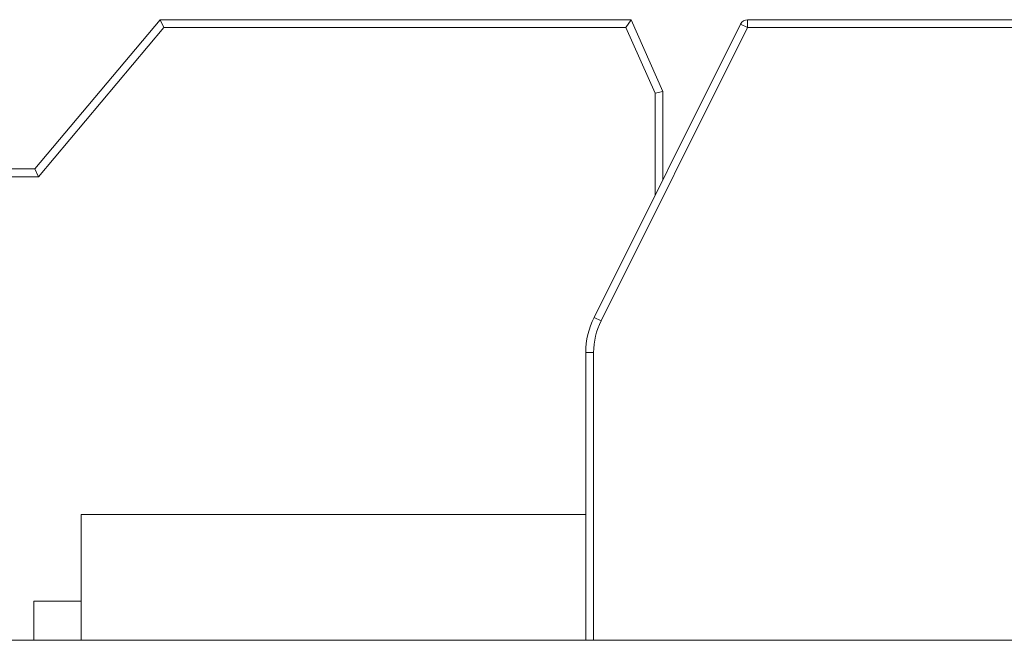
# Model space of a CAD drawing. Header units: inches. Extents: x -36 to 647, y 177 to 609.
# Tile 65 of 256: x 35.27 to 41.54, y 458.07 to 462.02. Entities that reach past the tile are written whole.
import ezdxf

# ---------------------------------------------------------------- set-up
doc = ezdxf.new("R2010")
doc.units = ezdxf.units.IN
doc.header["$MEASUREMENT"] = 0
doc.layers.add('1', color=7, linetype='Continuous')

# ---------------------------------------------------------------- blocks, each defined once
blk = doc.blocks.new('block 2215')
at = {"layer": '1', "color": 155, "lineweight": 18, "true_color": 0x4c7299}
blk.add_lwpolyline([(35.6587, 458.8689), (38.8733, 458.8689)], dxfattribs=at)
blk = doc.blocks.new('block 2216')
at = {"layer": '1', "color": 155, "lineweight": 18, "true_color": 0x4c7299}
blk.add_lwpolyline([(35.3587, 458.3189), (35.6587, 458.3189)], dxfattribs=at)
blk = doc.blocks.new('block 2267')
at = {"layer": '1', "color": 155, "lineweight": 18, "true_color": 0x4c7299}
blk.add_lwpolyline([(152.954, 458.0689), (21.3896, 458.0689)], dxfattribs=at)
blk = doc.blocks.new('block 2308')
at = {"layer": '1', "color": 155, "lineweight": 18, "true_color": 0x4c7299}
blk.add_lwpolyline([(39.9042, 462.0189), (43.3733, 462.0189)], dxfattribs=at)
blk = doc.blocks.new('block 2313')
at = {"layer": '1', "color": 155, "lineweight": 13, "true_color": 0x4c7299}
blk.add_lwpolyline([(43.3431, 461.9689), (39.9042, 461.9689)], dxfattribs=at)
blk = doc.blocks.new('block 2314')
at = {"layer": '1', "color": 155, "lineweight": 13, "true_color": 0x4c7299}
blk.add_lwpolyline([(39.9042, 462.0189), (39.9042, 461.9689)], dxfattribs=at)
blk = doc.blocks.new('block 2316')
at = {"layer": '1', "color": 155, "lineweight": 13, "true_color": 0x4c7299}
blk.add_lwpolyline([(39.8595, 461.9913), (39.9042, 461.9689)], dxfattribs=at)
blk = doc.blocks.new('block 2319')
at = {"layer": '1', "color": 155, "lineweight": 18, "true_color": 0x4c7299}
blk.add_lwpolyline([(38.9261, 460.1245), (39.8595, 461.9913)], dxfattribs=at)
blk = doc.blocks.new('block 2320')
at = {"layer": '1', "color": 155, "lineweight": 13, "true_color": 0x4c7299}
blk.add_lwpolyline([(39.9042, 461.9689), (38.9708, 460.1021)], dxfattribs=at)
blk = doc.blocks.new('block 2321')
at = {"layer": '1', "color": 155, "lineweight": 13, "true_color": 0x4c7299}
blk.add_lwpolyline([(38.9261, 460.1245), (38.9708, 460.1021)], dxfattribs=at)
blk = doc.blocks.new('block 2327')
at = {"layer": '1', "color": 155, "lineweight": 13, "true_color": 0x4c7299}
blk.add_lwpolyline([(38.8733, 459.9009), (38.9233, 459.9009)], dxfattribs=at)
blk = doc.blocks.new('block 2369')
at = {"layer": '1', "color": 155, "lineweight": 13, "true_color": 0x4c7299}
blk.add_lwpolyline([(36.1852, 461.9689), (35.3881, 461.0189)], dxfattribs=at)
blk = doc.blocks.new('block 2370')
at = {"layer": '1', "color": 155, "lineweight": 18, "true_color": 0x4c7299}
blk.add_lwpolyline([(35.3881, 461.0189), (35.3648, 461.0689)], dxfattribs=at)
blk = doc.blocks.new('block 2371')
at = {"layer": '1', "color": 155, "lineweight": 18, "true_color": 0x4c7299}
blk.add_lwpolyline([(35.3648, 461.0689), (36.1619, 462.0189)], dxfattribs=at)
blk = doc.blocks.new('block 2372')
at = {"layer": '1', "color": 155, "lineweight": 18, "true_color": 0x4c7299}
blk.add_lwpolyline([(36.1852, 461.9689), (36.1619, 462.0189)], dxfattribs=at)
blk = doc.blocks.new('block 2373')
at = {"layer": '1', "color": 155, "lineweight": 13, "true_color": 0x4c7299}
blk.add_lwpolyline([(39.1294, 461.9689), (36.1852, 461.9689)], dxfattribs=at)
blk = doc.blocks.new('block 2374')
at = {"layer": '1', "color": 155, "lineweight": 18, "true_color": 0x4c7299}
blk.add_lwpolyline([(36.1619, 462.0189), (39.1619, 462.0189)], dxfattribs=at)
blk = doc.blocks.new('block 2375')
at = {"layer": '1', "color": 155, "lineweight": 18, "true_color": 0x4c7299}
blk.add_lwpolyline([(39.1294, 461.9689), (39.1619, 462.0189)], dxfattribs=at)
blk = doc.blocks.new('block 2383')
at = {"layer": '1', "color": 155, "lineweight": 13, "true_color": 0x4c7299}
blk.add_lwpolyline([(39.3148, 461.5513), (39.1294, 461.9689)], dxfattribs=at)
blk = doc.blocks.new('block 2384')
at = {"layer": '1', "color": 155, "lineweight": 18, "true_color": 0x4c7299}
blk.add_lwpolyline([(39.3148, 461.5513), (39.3648, 461.5619)], dxfattribs=at)
blk = doc.blocks.new('block 2385')
at = {"layer": '1', "color": 155, "lineweight": 18, "true_color": 0x4c7299}
blk.add_lwpolyline([(39.1619, 462.0189), (39.3648, 461.5619)], dxfattribs=at)
blk = doc.blocks.new('block 2393')
at = {"layer": '1', "color": 155, "lineweight": 18, "true_color": 0x4c7299}
blk.add_lwpolyline([(32.5648, 461.0689), (35.3648, 461.0689)], dxfattribs=at)
blk = doc.blocks.new('block 2394')
at = {"layer": '1', "color": 155, "lineweight": 13, "true_color": 0x4c7299}
blk.add_lwpolyline([(35.3881, 461.0189), (32.5346, 461.0189)], dxfattribs=at)
blk = doc.blocks.new('block 2620')
at = {"layer": '1', "color": 155, "lineweight": 18, "true_color": 0x4c7299}
blk.add_lwpolyline([(35.6587, 458.8689), (35.6587, 458.0689)], dxfattribs=at)
blk = doc.blocks.new('block 2621')
at = {"layer": '1', "color": 155, "lineweight": 18, "true_color": 0x4c7299}
blk.add_lwpolyline([(35.3587, 458.3189), (35.3587, 458.0689)], dxfattribs=at)
blk = doc.blocks.new('block 2655')
at = {"layer": '1', "color": 155, "lineweight": 13, "true_color": 0x4c7299}
blk.add_lwpolyline([(38.9233, 459.9009), (38.9233, 458.0689)], dxfattribs=at)
blk = doc.blocks.new('block 2656')
at = {"layer": '1', "color": 155, "lineweight": 18, "true_color": 0x4c7299}
blk.add_lwpolyline([(38.8733, 458.0689), (38.8733, 459.9009)], dxfattribs=at)
blk = doc.blocks.new('block 2685')
at = {"layer": '1', "color": 155, "lineweight": 18, "true_color": 0x4c7299}
blk.add_lwpolyline([(39.3648, 461.5619), (39.3648, 461.0019)], dxfattribs=at)
blk = doc.blocks.new('block 2686')
at = {"layer": '1', "color": 155, "lineweight": 13, "true_color": 0x4c7299}
blk.add_lwpolyline([(39.3148, 460.9019), (39.3148, 461.5513)], dxfattribs=at)
blk = doc.blocks.new('block 2792')
at = {"layer": '1', "color": 18, "lineweight": 13, "true_color": 0x4c0000}
blk.add_lwpolyline([(40.7734, 458.0689), (37.7131, 458.0689)], dxfattribs=at)
blk = doc.blocks.new('block 2794')
at = {"layer": '1', "color": 18, "lineweight": 13, "true_color": 0x4c0000}
blk.add_lwpolyline([(152.954, 458.0689), (21.3896, 458.0689)], dxfattribs=at)
blk = doc.blocks.new('block 2828')
at = {"layer": '1', "color": 18, "lineweight": 13, "true_color": 0x4c0000}
blk.add_lwpolyline([(40.7734, 458.0689), (37.7131, 458.0689)], dxfattribs=at)
blk = doc.blocks.new('block 2830')
at = {"layer": '1', "color": 18, "lineweight": 13, "true_color": 0x4c0000}
blk.add_lwpolyline([(152.954, 458.0689), (21.3896, 458.0689)], dxfattribs=at)
blk = doc.blocks.new('block 2949')
at = {"layer": '1', "color": 18, "lineweight": 13, "true_color": 0x4c0000}
blk.add_lwpolyline([(10.0509, 458.0689), (141.6153, 458.0689)], dxfattribs=at)
blk = doc.blocks.new('block 2950')
at = {"layer": '1', "color": 18, "lineweight": 13, "true_color": 0x4c0000}
blk.add_lwpolyline([(10.0509, 458.0689), (141.6153, 458.0689)], dxfattribs=at)
blk = doc.blocks.new('block 3004')
at = {"layer": '1', "color": 18, "lineweight": 13, "true_color": 0x4c0000}
blk.add_lwpolyline([(40.7734, 458.0689), (37.7131, 458.0689)], dxfattribs=at)
blk = doc.blocks.new('block 3027')
at = {"layer": '1', "color": 18, "lineweight": 13, "true_color": 0x4c0000}
blk.add_lwpolyline([(40.7734, 458.0689), (37.7131, 458.0689)], dxfattribs=at)
blk = doc.blocks.new('block 6276')
at = {"layer": '1', "color": 155, "lineweight": 18, "true_color": 0x4c7299}
blk.add_open_spline([(39.8595, 461.9913), (39.8679, 462.0082), (39.8852, 462.0189), (39.9042, 462.0189)], degree=3, dxfattribs=at)
blk = doc.blocks.new('block 6280')
at = {"layer": '1', "color": 155, "lineweight": 18, "true_color": 0x4c7299}
blk.add_open_spline([(38.8733, 459.9009), (38.8733, 459.9785), (38.8914, 460.0551), (38.9261, 460.1245)], degree=3, dxfattribs=at)
blk = doc.blocks.new('block 6281')
at = {"layer": '1', "color": 155, "lineweight": 13, "true_color": 0x4c7299}
blk.add_open_spline([(38.9708, 460.1021), (38.9395, 460.0396), (38.9233, 459.9707), (38.9233, 459.9009)], degree=3, dxfattribs=at)
blk = doc.blocks.new('block 7542')
at = {"layer": '1', "color": 18, "lineweight": 13, "true_color": 0x4c0000}
blk.add_open_spline([(277.6797, 458.0689), (277.6797, 458.0689), (202.8704, 458.0689), (202.8704, 458.0689), (202.8704, 458.0689), (165.4658, 458.0689), (165.4658, 458.0689), (165.4658, 458.0689), (160.7902, 458.0689), (160.7902, 458.0689), (160.7902, 458.0689), (158.4524, 458.0689), (158.4524, 458.0689), (158.4524, 458.0689), (157.2662, 458.0689), (157.2662, 458.0689), (157.2662, 458.0689), (153.2884, 458.0689), (153.2884, 458.0689), (153.2884, 458.0689), (152.2514, 458.0689), (152.2514, 458.0689), (152.2514, 458.0689), (149.9136, 458.0689), (149.9136, 458.0689), (149.9136, 458.0689), (131.2113, 458.0689), (131.2113, 458.0689), (131.2113, 458.0689), (56.402, 458.0689), (56.402, 458.0689), (56.402, 458.0689), (37.6997, 458.0689), (37.6997, 458.0689), (37.6997, 458.0689), (28.3485, 458.0689), (28.3485, 458.0689), (28.3485, 458.0689), (23.673, 458.0689), (23.673, 458.0689), (23.673, 458.0689), (21.3896, 458.0689), (21.3896, 458.0689), (21.3896, 458.0689), (20.5239, 458.0689), (20.5239, 458.0689), (20.5239, 458.0689), (5.6337, 458.0689), (5.6337, 458.0689), (5.6337, 458.0689), (4.2572, 458.0689), (4.2572, 458.0689), (4.2572, 458.0689), (1.9195, 458.0689), (1.9195, 458.0689), (1.9195, 458.0689), (-2.7561, 458.0689), (-2.7561, 458.0689), (-2.7561, 458.0689), (-12.1073, 458.0689), (-12.1073, 458.0689), (-12.1073, 458.0689), (-14.3267, 458.0689), (-14.3267, 458.0689), (-14.3267, 458.0689), (-13.5047, 458.0689), (-13.5047, 458.0689), (-13.5047, 458.0689), (-11.167, 458.0689), (-11.167, 458.0689), (-11.167, 458.0689), (-6.4914, 458.0689), (-6.4914, 458.0689), (-6.4914, 458.0689), (2.8598, 458.0689), (2.8598, 458.0689), (2.8598, 458.0689), (9.9828, 458.0689), (9.9828, 458.0689), (9.9828, 458.0689), (11.3987, 458.0689), (11.3987, 458.0689), (11.3987, 458.0689), (13.7365, 458.0689), (13.7365, 458.0689), (13.7365, 458.0689), (18.4121, 458.0689), (18.4121, 458.0689), (18.4121, 458.0689), (37.1144, 458.0689), (37.1144, 458.0689), (37.1144, 458.0689), (111.9237, 458.0689), (111.9237, 458.0689), (111.9237, 458.0689), (130.626, 458.0689), (130.626, 458.0689), (130.626, 458.0689), (139.9772, 458.0689), (139.9772, 458.0689), (139.9772, 458.0689), (143.0499, 458.0689), (143.0499, 458.0689), (143.0499, 458.0689), (145.3437, 458.0689), (145.3437, 458.0689), (145.3437, 458.0689), (146.1784, 458.0689), (146.1784, 458.0689), (146.1784, 458.0689), (183.583, 458.0689), (183.583, 458.0689), (183.583, 458.0689), (258.3923, 458.0689), (258.3923, 458.0689), (258.3923, 458.0689), (289.4917, 458.0689), (289.4917, 458.0689), (289.4917, 458.0689), (326.8964, 458.0689), (326.8964, 458.0689), (326.8964, 458.0689), (364.301, 458.0689), (364.301, 458.0689), (364.301, 458.0689), (383.0033, 458.0689), (383.0033, 458.0689), (383.0033, 458.0689), (387.6789, 458.0689), (387.6789, 458.0689), (387.6789, 458.0689), (390.0167, 458.0689), (390.0167, 458.0689), (390.0167, 458.0689), (391.2325, 458.0689), (391.2325, 458.0689), (391.2325, 458.0689), (395.2018, 458.0689), (395.2018, 458.0689), (395.2018, 458.0689), (396.2149, 458.0689), (396.2149, 458.0689), (396.2149, 458.0689), (398.5527, 458.0689), (398.5527, 458.0689), (398.5527, 458.0689), (473.3619, 458.0689), (473.3619, 458.0689), (473.3619, 458.0689), (510.7666, 458.0689), (510.7666, 458.0689), (510.7666, 458.0689), (520.1177, 458.0689), (520.1177, 458.0689), (520.1177, 458.0689), (524.7933, 458.0689), (524.7933, 458.0689), (524.7933, 458.0689), (527.1311, 458.0689), (527.1311, 458.0689), (527.1311, 458.0689), (527.9528, 458.0689), (527.9528, 458.0689), (527.9528, 458.0689), (535.6701, 458.0689), (535.6701, 458.0689), (535.6701, 458.0689), (545.0212, 458.0689), (545.0212, 458.0689), (545.0212, 458.0689), (545.6185, 458.0689), (545.6185, 458.0689), (545.6185, 458.0689), (536.2673, 458.0689), (536.2673, 458.0689), (536.2673, 458.0689), (531.6311, 458.0689), (531.6311, 458.0689), (531.6311, 458.0689), (530.7777, 458.0689), (530.7777, 458.0689), (530.7777, 458.0689), (528.4683, 458.0689), (528.4683, 458.0689), (528.4683, 458.0689), (525.3906, 458.0689), (525.3906, 458.0689), (525.3906, 458.0689), (520.715, 458.0689), (520.715, 458.0689), (520.715, 458.0689), (519.7844, 458.0689), (519.7844, 458.0689), (519.7844, 458.0689), (517.5884, 458.0689), (517.5884, 458.0689), (517.5884, 458.0689), (514.5138, 458.0689), (514.5138, 458.0689), (514.5138, 458.0689), (495.8115, 458.0689), (495.8115, 458.0689), (495.8115, 458.0689), (421.0023, 458.0689), (421.0023, 458.0689), (421.0023, 458.0689), (411.6511, 458.0689), (411.6511, 458.0689), (411.6511, 458.0689), (406.9755, 458.0689), (406.9755, 458.0689), (406.9755, 458.0689), (406.1388, 458.0689), (406.1388, 458.0689), (406.1388, 458.0689), (403.8462, 458.0689), (403.8462, 458.0689), (403.8462, 458.0689), (400.7729, 458.0689), (400.7729, 458.0689), (400.7729, 458.0689), (396.0974, 458.0689), (396.0974, 458.0689), (396.0974, 458.0689), (386.7462, 458.0689), (386.7462, 458.0689), (386.7462, 458.0689), (349.3416, 458.0689), (349.3416, 458.0689), (349.3416, 458.0689), (311.9369, 458.0689), (311.9369, 458.0689), (311.9369, 458.0689), (293.2346, 458.0689), (293.2346, 458.0689), (293.2346, 458.0689), (283.8835, 458.0689), (283.8835, 458.0689), (283.8835, 458.0689), (280.8066, 458.0689), (280.8066, 458.0689), (280.8066, 458.0689), (278.5024, 458.0689), (278.5024, 458.0689), (278.5024, 458.0689), (277.6797, 458.0689), (277.6797, 458.0689)], degree=3, knots=[0, 0, 0, 0, 1, 1, 1, 2, 2, 2, 3, 3, 3, 4, 4, 4, 5, 5, 5, 6, 6, 6, 7, 7, 7, 8, 8, 8, 9, 9, 9, 10, 10, 10, 11, 11, 11, 12, 12, 12, 13, 13, 13, 14, 14, 14, 15, 15, 15, 16, 16, 16, 17, 17, 17, 18, 18, 18, 19, 19, 19, 20, 20, 20, 21, 21, 21, 22, 22, 22, 23, 23, 23, 24, 24, 24, 25, 25, 25, 26, 26, 26, 27, 27, 27, 28, 28, 28, 29, 29, 29, 30, 30, 30, 31, 31, 31, 32, 32, 32, 33, 33, 33, 34, 34, 34, 35, 35, 35, 36, 36, 36, 37, 37, 37, 38, 38, 38, 39, 39, 39, 40, 40, 40, 41, 41, 41, 42, 42, 42, 43, 43, 43, 44, 44, 44, 45, 45, 45, 46, 46, 46, 47, 47, 47, 48, 48, 48, 49, 49, 49, 50, 50, 50, 51, 51, 51, 52, 52, 52, 53, 53, 53, 54, 54, 54, 55, 55, 55, 56, 56, 56, 57, 57, 57, 58, 58, 58, 59, 59, 59, 60, 60, 60, 61, 61, 61, 62, 62, 62, 63, 63, 63, 64, 64, 64, 65, 65, 65, 66, 66, 66, 67, 67, 67, 68, 68, 68, 69, 69, 69, 70, 70, 70, 71, 71, 71, 72, 72, 72, 73, 73, 73, 74, 74, 74, 75, 75, 75, 76, 76, 76, 77, 77, 77, 78, 78, 78, 79, 79, 79, 80, 80, 80, 81, 81, 81, 82, 82, 82, 82], dxfattribs=at)
blk = doc.blocks.new('block 7558')
at = {"layer": '1', "color": 18, "lineweight": 13, "true_color": 0x4c0000}
blk.add_open_spline([(41.0734, 458.0689), (40.8966, 458.0689), (40.7199, 458.0689), (40.5432, 458.0689), (40.5074, 458.0689), (40.4717, 458.0689), (40.436, 458.0689), (39.5283, 458.0689), (38.6207, 458.0689), (37.7131, 458.0689), (37.6165, 458.0689), (37.5199, 458.0689), (37.4234, 458.0689), (37.5199, 458.0689), (37.6165, 458.0689), (37.7131, 458.0689), (38.6207, 458.0689), (39.5283, 458.0689), (40.436, 458.0689), (40.4717, 458.0689), (40.5074, 458.0689), (40.5432, 458.0689), (40.7199, 458.0689), (40.8966, 458.0689), (41.0734, 458.0689), (40.8734, 458.0689), (40.6734, 458.0689), (40.4734, 458.0689), (40.6734, 458.0689), (40.8734, 458.0689), (41.0734, 458.0689)], degree=3, knots=[0, 0, 0, 0, 1, 1, 1, 2, 2, 2, 3, 3, 3, 4, 4, 4, 5, 5, 5, 6, 6, 6, 7, 7, 7, 8, 8, 8, 9, 9, 9, 10, 10, 10, 10], dxfattribs=at)
blk = doc.blocks.new('block 7584')
at = {"layer": '1', "color": 18, "lineweight": 13, "true_color": 0x4c0000}
blk.add_open_spline([(36.6338, 458.0689), (36.7303, 458.0689), (36.8268, 458.0689), (36.9234, 458.0689), (36.8268, 458.0689), (36.7303, 458.0689), (36.6338, 458.0689), (36.3928, 458.0689), (36.1518, 458.0689), (35.9108, 458.0689), (35.8751, 458.0689), (35.8394, 458.0689), (35.8037, 458.0689), (35.6269, 458.0689), (35.4501, 458.0689), (35.2734, 458.0689), (35.4734, 458.0689), (35.6734, 458.0689), (35.8734, 458.0689), (35.6734, 458.0689), (35.4734, 458.0689), (35.2734, 458.0689), (35.4501, 458.0689), (35.6269, 458.0689), (35.8037, 458.0689), (35.8394, 458.0689), (35.8751, 458.0689), (35.9108, 458.0689), (36.1518, 458.0689), (36.3928, 458.0689), (36.6338, 458.0689)], degree=3, knots=[0, 0, 0, 0, 1, 1, 1, 2, 2, 2, 3, 3, 3, 4, 4, 4, 5, 5, 5, 6, 6, 6, 7, 7, 7, 8, 8, 8, 9, 9, 9, 10, 10, 10, 10], dxfattribs=at)
blk = doc.blocks.new('block 7602')
at = {"layer": '1', "color": 18, "lineweight": 13, "true_color": 0x4c0000}
blk.add_open_spline([(41.0734, 458.0689), (40.8966, 458.0689), (40.7199, 458.0689), (40.5432, 458.0689), (40.5074, 458.0689), (40.4717, 458.0689), (40.436, 458.0689), (39.5283, 458.0689), (38.6207, 458.0689), (37.7131, 458.0689), (37.6165, 458.0689), (37.5199, 458.0689), (37.4234, 458.0689), (37.5199, 458.0689), (37.6165, 458.0689), (37.7131, 458.0689), (38.6207, 458.0689), (39.5283, 458.0689), (40.436, 458.0689), (40.4717, 458.0689), (40.5074, 458.0689), (40.5432, 458.0689), (40.7199, 458.0689), (40.8966, 458.0689), (41.0734, 458.0689), (40.8734, 458.0689), (40.6734, 458.0689), (40.4734, 458.0689), (40.6734, 458.0689), (40.8734, 458.0689), (41.0734, 458.0689)], degree=3, knots=[0, 0, 0, 0, 1, 1, 1, 2, 2, 2, 3, 3, 3, 4, 4, 4, 5, 5, 5, 6, 6, 6, 7, 7, 7, 8, 8, 8, 9, 9, 9, 10, 10, 10, 10], dxfattribs=at)
blk = doc.blocks.new('block 7621')
at = {"layer": '1', "color": 18, "lineweight": 13, "true_color": 0x4c0000}
blk.add_open_spline([(36.6338, 458.0689), (36.7303, 458.0689), (36.8268, 458.0689), (36.9234, 458.0689), (36.8268, 458.0689), (36.7303, 458.0689), (36.6338, 458.0689), (36.3928, 458.0689), (36.1518, 458.0689), (35.9108, 458.0689), (35.8751, 458.0689), (35.8394, 458.0689), (35.8037, 458.0689), (35.6269, 458.0689), (35.4501, 458.0689), (35.2734, 458.0689), (35.4734, 458.0689), (35.6734, 458.0689), (35.8734, 458.0689), (35.6734, 458.0689), (35.4734, 458.0689), (35.2734, 458.0689), (35.4501, 458.0689), (35.6269, 458.0689), (35.8037, 458.0689), (35.8394, 458.0689), (35.8751, 458.0689), (35.9108, 458.0689), (36.1518, 458.0689), (36.3928, 458.0689), (36.6338, 458.0689)], degree=3, knots=[0, 0, 0, 0, 1, 1, 1, 2, 2, 2, 3, 3, 3, 4, 4, 4, 5, 5, 5, 6, 6, 6, 7, 7, 7, 8, 8, 8, 9, 9, 9, 10, 10, 10, 10], dxfattribs=at)
blk = doc.blocks.new('block 7659')
at = {"layer": '1', "color": 18, "lineweight": 13, "true_color": 0x4c0000}
blk.add_open_spline([(36.6338, 458.0689), (36.7303, 458.0689), (36.8268, 458.0689), (36.9234, 458.0689), (36.8268, 458.0689), (36.7303, 458.0689), (36.6338, 458.0689), (36.3928, 458.0689), (36.1518, 458.0689), (35.9108, 458.0689), (35.8751, 458.0689), (35.8394, 458.0689), (35.8037, 458.0689), (35.6269, 458.0689), (35.4501, 458.0689), (35.2734, 458.0689), (35.4734, 458.0689), (35.6734, 458.0689), (35.8734, 458.0689), (35.6734, 458.0689), (35.4734, 458.0689), (35.2734, 458.0689), (35.4501, 458.0689), (35.6269, 458.0689), (35.8037, 458.0689), (35.8394, 458.0689), (35.8751, 458.0689), (35.9108, 458.0689), (36.1518, 458.0689), (36.3928, 458.0689), (36.6338, 458.0689)], degree=3, knots=[0, 0, 0, 0, 1, 1, 1, 2, 2, 2, 3, 3, 3, 4, 4, 4, 5, 5, 5, 6, 6, 6, 7, 7, 7, 8, 8, 8, 9, 9, 9, 10, 10, 10, 10], dxfattribs=at)
blk = doc.blocks.new('block 7744')
at = {"layer": '1', "color": 18, "lineweight": 13, "true_color": 0x4c0000}
blk.add_open_spline([(41.0734, 458.0689), (40.8966, 458.0689), (40.7199, 458.0689), (40.5432, 458.0689), (40.5074, 458.0689), (40.4717, 458.0689), (40.436, 458.0689), (39.5283, 458.0689), (38.6207, 458.0689), (37.7131, 458.0689), (37.6165, 458.0689), (37.5199, 458.0689), (37.4234, 458.0689), (37.5199, 458.0689), (37.6165, 458.0689), (37.7131, 458.0689), (38.6207, 458.0689), (39.5283, 458.0689), (40.436, 458.0689), (40.4717, 458.0689), (40.5074, 458.0689), (40.5432, 458.0689), (40.7199, 458.0689), (40.8966, 458.0689), (41.0734, 458.0689), (40.8734, 458.0689), (40.6734, 458.0689), (40.4734, 458.0689), (40.6734, 458.0689), (40.8734, 458.0689), (41.0734, 458.0689)], degree=3, knots=[0, 0, 0, 0, 1, 1, 1, 2, 2, 2, 3, 3, 3, 4, 4, 4, 5, 5, 5, 6, 6, 6, 7, 7, 7, 8, 8, 8, 9, 9, 9, 10, 10, 10, 10], dxfattribs=at)
blk = doc.blocks.new('block 7791')
at = {"layer": '1', "color": 18, "lineweight": 13, "true_color": 0x4c0000}
blk.add_open_spline([(41.0734, 458.0689), (40.8966, 458.0689), (40.7199, 458.0689), (40.5432, 458.0689), (40.5074, 458.0689), (40.4717, 458.0689), (40.436, 458.0689), (39.5283, 458.0689), (38.6207, 458.0689), (37.7131, 458.0689), (37.6165, 458.0689), (37.5199, 458.0689), (37.4234, 458.0689), (37.5199, 458.0689), (37.6165, 458.0689), (37.7131, 458.0689), (38.6207, 458.0689), (39.5283, 458.0689), (40.436, 458.0689), (40.4717, 458.0689), (40.5074, 458.0689), (40.5432, 458.0689), (40.7199, 458.0689), (40.8966, 458.0689), (41.0734, 458.0689), (40.8734, 458.0689), (40.6734, 458.0689), (40.4734, 458.0689), (40.6734, 458.0689), (40.8734, 458.0689), (41.0734, 458.0689)], degree=3, knots=[0, 0, 0, 0, 1, 1, 1, 2, 2, 2, 3, 3, 3, 4, 4, 4, 5, 5, 5, 6, 6, 6, 7, 7, 7, 8, 8, 8, 9, 9, 9, 10, 10, 10, 10], dxfattribs=at)
blk = doc.blocks.new('block 7897')
at = {"layer": '1', "color": 18, "lineweight": 13, "true_color": 0x4c0000}
blk.add_open_spline([(36.6338, 458.0689), (36.7303, 458.0689), (36.8268, 458.0689), (36.9234, 458.0689), (36.8268, 458.0689), (36.7303, 458.0689), (36.6338, 458.0689), (36.3928, 458.0689), (36.1518, 458.0689), (35.9108, 458.0689), (35.8751, 458.0689), (35.8394, 458.0689), (35.8037, 458.0689), (35.6269, 458.0689), (35.4501, 458.0689), (35.2734, 458.0689), (35.4734, 458.0689), (35.6734, 458.0689), (35.8734, 458.0689), (35.6734, 458.0689), (35.4734, 458.0689), (35.2734, 458.0689), (35.4501, 458.0689), (35.6269, 458.0689), (35.8037, 458.0689), (35.8394, 458.0689), (35.8751, 458.0689), (35.9108, 458.0689), (36.1518, 458.0689), (36.3928, 458.0689), (36.6338, 458.0689)], degree=3, knots=[0, 0, 0, 0, 1, 1, 1, 2, 2, 2, 3, 3, 3, 4, 4, 4, 5, 5, 5, 6, 6, 6, 7, 7, 7, 8, 8, 8, 9, 9, 9, 10, 10, 10, 10], dxfattribs=at)
blk = doc.blocks.new('block 7926')
at = {"layer": '1', "color": 18, "lineweight": 13, "true_color": 0x4c0000}
blk.add_open_spline([(277.6797, 458.0689), (277.6797, 458.0689), (202.8704, 458.0689), (202.8704, 458.0689), (202.8704, 458.0689), (165.4658, 458.0689), (165.4658, 458.0689), (165.4658, 458.0689), (160.7902, 458.0689), (160.7902, 458.0689), (160.7902, 458.0689), (158.4524, 458.0689), (158.4524, 458.0689), (158.4524, 458.0689), (157.2662, 458.0689), (157.2662, 458.0689), (157.2662, 458.0689), (153.2884, 458.0689), (153.2884, 458.0689), (153.2884, 458.0689), (152.2514, 458.0689), (152.2514, 458.0689), (152.2514, 458.0689), (149.9136, 458.0689), (149.9136, 458.0689), (149.9136, 458.0689), (131.2113, 458.0689), (131.2113, 458.0689), (131.2113, 458.0689), (56.402, 458.0689), (56.402, 458.0689), (56.402, 458.0689), (37.6997, 458.0689), (37.6997, 458.0689), (37.6997, 458.0689), (28.3485, 458.0689), (28.3485, 458.0689), (28.3485, 458.0689), (23.673, 458.0689), (23.673, 458.0689), (23.673, 458.0689), (21.3896, 458.0689), (21.3896, 458.0689), (21.3896, 458.0689), (20.5239, 458.0689), (20.5239, 458.0689), (20.5239, 458.0689), (5.6337, 458.0689), (5.6337, 458.0689), (5.6337, 458.0689), (4.2572, 458.0689), (4.2572, 458.0689), (4.2572, 458.0689), (1.9195, 458.0689), (1.9195, 458.0689), (1.9195, 458.0689), (-2.7561, 458.0689), (-2.7561, 458.0689), (-2.7561, 458.0689), (-12.1073, 458.0689), (-12.1073, 458.0689), (-12.1073, 458.0689), (-14.3267, 458.0689), (-14.3267, 458.0689), (-14.3267, 458.0689), (-13.5047, 458.0689), (-13.5047, 458.0689), (-13.5047, 458.0689), (-11.167, 458.0689), (-11.167, 458.0689), (-11.167, 458.0689), (-6.4914, 458.0689), (-6.4914, 458.0689), (-6.4914, 458.0689), (2.8598, 458.0689), (2.8598, 458.0689), (2.8598, 458.0689), (9.9828, 458.0689), (9.9828, 458.0689), (9.9828, 458.0689), (11.3987, 458.0689), (11.3987, 458.0689), (11.3987, 458.0689), (13.7365, 458.0689), (13.7365, 458.0689), (13.7365, 458.0689), (18.4121, 458.0689), (18.4121, 458.0689), (18.4121, 458.0689), (37.1144, 458.0689), (37.1144, 458.0689), (37.1144, 458.0689), (111.9237, 458.0689), (111.9237, 458.0689), (111.9237, 458.0689), (130.626, 458.0689), (130.626, 458.0689), (130.626, 458.0689), (139.9772, 458.0689), (139.9772, 458.0689), (139.9772, 458.0689), (143.0499, 458.0689), (143.0499, 458.0689), (143.0499, 458.0689), (145.3437, 458.0689), (145.3437, 458.0689), (145.3437, 458.0689), (146.1784, 458.0689), (146.1784, 458.0689), (146.1784, 458.0689), (183.583, 458.0689), (183.583, 458.0689), (183.583, 458.0689), (258.3923, 458.0689), (258.3923, 458.0689), (258.3923, 458.0689), (289.4917, 458.0689), (289.4917, 458.0689), (289.4917, 458.0689), (326.8964, 458.0689), (326.8964, 458.0689), (326.8964, 458.0689), (364.301, 458.0689), (364.301, 458.0689), (364.301, 458.0689), (383.0033, 458.0689), (383.0033, 458.0689), (383.0033, 458.0689), (387.6789, 458.0689), (387.6789, 458.0689), (387.6789, 458.0689), (390.0167, 458.0689), (390.0167, 458.0689), (390.0167, 458.0689), (391.2325, 458.0689), (391.2325, 458.0689), (391.2325, 458.0689), (395.2018, 458.0689), (395.2018, 458.0689), (395.2018, 458.0689), (396.2149, 458.0689), (396.2149, 458.0689), (396.2149, 458.0689), (398.5527, 458.0689), (398.5527, 458.0689), (398.5527, 458.0689), (473.3619, 458.0689), (473.3619, 458.0689), (473.3619, 458.0689), (510.7666, 458.0689), (510.7666, 458.0689), (510.7666, 458.0689), (520.1177, 458.0689), (520.1177, 458.0689), (520.1177, 458.0689), (524.7933, 458.0689), (524.7933, 458.0689), (524.7933, 458.0689), (527.1311, 458.0689), (527.1311, 458.0689), (527.1311, 458.0689), (527.9528, 458.0689), (527.9528, 458.0689), (527.9528, 458.0689), (535.6701, 458.0689), (535.6701, 458.0689), (535.6701, 458.0689), (545.0212, 458.0689), (545.0212, 458.0689), (545.0212, 458.0689), (545.6185, 458.0689), (545.6185, 458.0689), (545.6185, 458.0689), (536.2673, 458.0689), (536.2673, 458.0689), (536.2673, 458.0689), (531.6311, 458.0689), (531.6311, 458.0689), (531.6311, 458.0689), (530.7777, 458.0689), (530.7777, 458.0689), (530.7777, 458.0689), (528.4683, 458.0689), (528.4683, 458.0689), (528.4683, 458.0689), (525.3906, 458.0689), (525.3906, 458.0689), (525.3906, 458.0689), (520.715, 458.0689), (520.715, 458.0689), (520.715, 458.0689), (519.7844, 458.0689), (519.7844, 458.0689), (519.7844, 458.0689), (517.5884, 458.0689), (517.5884, 458.0689), (517.5884, 458.0689), (514.5138, 458.0689), (514.5138, 458.0689), (514.5138, 458.0689), (495.8115, 458.0689), (495.8115, 458.0689), (495.8115, 458.0689), (421.0023, 458.0689), (421.0023, 458.0689), (421.0023, 458.0689), (411.6511, 458.0689), (411.6511, 458.0689), (411.6511, 458.0689), (406.9755, 458.0689), (406.9755, 458.0689), (406.9755, 458.0689), (406.1388, 458.0689), (406.1388, 458.0689), (406.1388, 458.0689), (403.8462, 458.0689), (403.8462, 458.0689), (403.8462, 458.0689), (400.7729, 458.0689), (400.7729, 458.0689), (400.7729, 458.0689), (396.0974, 458.0689), (396.0974, 458.0689), (396.0974, 458.0689), (386.7462, 458.0689), (386.7462, 458.0689), (386.7462, 458.0689), (349.3416, 458.0689), (349.3416, 458.0689), (349.3416, 458.0689), (311.9369, 458.0689), (311.9369, 458.0689), (311.9369, 458.0689), (293.2346, 458.0689), (293.2346, 458.0689), (293.2346, 458.0689), (283.8835, 458.0689), (283.8835, 458.0689), (283.8835, 458.0689), (280.8066, 458.0689), (280.8066, 458.0689), (280.8066, 458.0689), (278.5024, 458.0689), (278.5024, 458.0689), (278.5024, 458.0689), (277.6797, 458.0689), (277.6797, 458.0689)], degree=3, knots=[0, 0, 0, 0, 1, 1, 1, 2, 2, 2, 3, 3, 3, 4, 4, 4, 5, 5, 5, 6, 6, 6, 7, 7, 7, 8, 8, 8, 9, 9, 9, 10, 10, 10, 11, 11, 11, 12, 12, 12, 13, 13, 13, 14, 14, 14, 15, 15, 15, 16, 16, 16, 17, 17, 17, 18, 18, 18, 19, 19, 19, 20, 20, 20, 21, 21, 21, 22, 22, 22, 23, 23, 23, 24, 24, 24, 25, 25, 25, 26, 26, 26, 27, 27, 27, 28, 28, 28, 29, 29, 29, 30, 30, 30, 31, 31, 31, 32, 32, 32, 33, 33, 33, 34, 34, 34, 35, 35, 35, 36, 36, 36, 37, 37, 37, 38, 38, 38, 39, 39, 39, 40, 40, 40, 41, 41, 41, 42, 42, 42, 43, 43, 43, 44, 44, 44, 45, 45, 45, 46, 46, 46, 47, 47, 47, 48, 48, 48, 49, 49, 49, 50, 50, 50, 51, 51, 51, 52, 52, 52, 53, 53, 53, 54, 54, 54, 55, 55, 55, 56, 56, 56, 57, 57, 57, 58, 58, 58, 59, 59, 59, 60, 60, 60, 61, 61, 61, 62, 62, 62, 63, 63, 63, 64, 64, 64, 65, 65, 65, 66, 66, 66, 67, 67, 67, 68, 68, 68, 69, 69, 69, 70, 70, 70, 71, 71, 71, 72, 72, 72, 73, 73, 73, 74, 74, 74, 75, 75, 75, 76, 76, 76, 77, 77, 77, 78, 78, 78, 79, 79, 79, 80, 80, 80, 81, 81, 81, 82, 82, 82, 82], dxfattribs=at)
blk = doc.blocks.new('block 8037')
at = {"layer": '1', "color": 18, "lineweight": 13, "true_color": 0x4c0000}
blk.add_open_spline([(38.4733, 458.0689), (38.1399, 458.0689), (37.8066, 458.0689), (37.4733, 458.0689)], degree=3, dxfattribs=at)
blk = doc.blocks.new('block 8038')
at = {"layer": '1', "color": 18, "lineweight": 13, "true_color": 0x4c0000}
blk.add_open_spline([(37.4733, 458.0689), (37.8066, 458.0689), (38.1399, 458.0689), (38.4733, 458.0689)], degree=3, dxfattribs=at)
blk = doc.blocks.new('block 8041')
at = {"layer": '1', "color": 18, "lineweight": 13, "true_color": 0x4c0000}
blk.add_open_spline([(44.1733, 458.0689), (42.1399, 458.0689), (40.1066, 458.0689), (38.0733, 458.0689), (40.1066, 458.0689), (42.1399, 458.0689), (44.1733, 458.0689)], degree=3, knots=[0, 0, 0, 0, 1, 1, 1, 2, 2, 2, 2], dxfattribs=at)
blk = doc.blocks.new('block 8059')
at = {"layer": '1', "color": 18, "lineweight": 13, "true_color": 0x4c0000}
blk.add_open_spline([(44.1233, 458.0689), (42.1233, 458.0689), (40.1233, 458.0689), (38.1233, 458.0689), (40.1233, 458.0689), (42.1233, 458.0689), (44.1233, 458.0689)], degree=3, knots=[0, 0, 0, 0, 1, 1, 1, 2, 2, 2, 2], dxfattribs=at)
blk = doc.blocks.new('block 8060')
at = {"layer": '1', "color": 18, "lineweight": 13, "true_color": 0x4c0000}
blk.add_open_spline([(35.4692, 458.0689), (35.6158, 458.0689), (35.7625, 458.0689), (35.9092, 458.0689), (35.7625, 458.0689), (35.6158, 458.0689), (35.4692, 458.0689)], degree=3, knots=[0, 0, 0, 0, 1, 1, 1, 2, 2, 2, 2], dxfattribs=at)
blk = doc.blocks.new('block 8210')
at = {"layer": '1', "color": 18, "lineweight": 13, "true_color": 0x4c0000}
blk.add_open_spline([(41.4233, 458.0689), (41.0899, 458.0689), (40.7566, 458.0689), (40.4233, 458.0689)], degree=3, dxfattribs=at)
blk = doc.blocks.new('block 8312')
at = {"layer": '1', "color": 18, "lineweight": 13, "true_color": 0x4c0000}
blk.add_open_spline([(40.4233, 458.0689), (40.7566, 458.0689), (41.0899, 458.0689), (41.4233, 458.0689)], degree=3, dxfattribs=at)
blk = doc.blocks.new('block 8320')
at = {"layer": '1', "color": 18, "lineweight": 13, "true_color": 0x4c0000}
blk.add_open_spline([(37.2733, 458.0689), (38.4399, 458.0689), (39.6066, 458.0689), (40.7733, 458.0689), (39.6066, 458.0689), (38.4399, 458.0689), (37.2733, 458.0689)], degree=3, knots=[0, 0, 0, 0, 1, 1, 1, 2, 2, 2, 2], dxfattribs=at)
blk = doc.blocks.new('block 8325')
at = {"layer": '1', "color": 18, "lineweight": 13, "true_color": 0x4c0000}
blk.add_open_spline([(37.2233, 458.0689), (38.4233, 458.0689), (39.6233, 458.0689), (40.8233, 458.0689), (39.6233, 458.0689), (38.4233, 458.0689), (37.2233, 458.0689)], degree=3, knots=[0, 0, 0, 0, 1, 1, 1, 2, 2, 2, 2], dxfattribs=at)

msp = doc.modelspace()

# ---------------------------------------------------------------- block references
at = {"layer": '1'}
for name in ['block 2371', 'block 2369', 'block 2372', 'block 2374', 'block 2373', 'block 2319', 'block 2320', 'block 2375', 'block 2383', 'block 2385', 'block 6276', 'block 2316', 'block 2308', 'block 2314', 'block 2313', 'block 2384', 'block 2686', 'block 2685', 'block 2393', 'block 2370', 'block 2394', 'block 6280', 'block 6281', 'block 2321', 'block 2327', 'block 2656', 'block 2655', 'block 2215', 'block 2620', 'block 2216', 'block 2621', 'block 7542', 'block 7926', 'block 2949', 'block 2950', 'block 2267', 'block 2794', 'block 2830', 'block 7584', 'block 7621', 'block 7659', 'block 7897', 'block 8060', 'block 8325', 'block 8320', 'block 7558', 'block 7602', 'block 7744', 'block 7791', 'block 8037', 'block 8038', 'block 2792', 'block 2828', 'block 3004', 'block 3027', 'block 8041', 'block 8059', 'block 8210', 'block 8312']:
    msp.add_blockref(name, (0, 0), dxfattribs=at)

doc.saveas('drawing.dxf')
